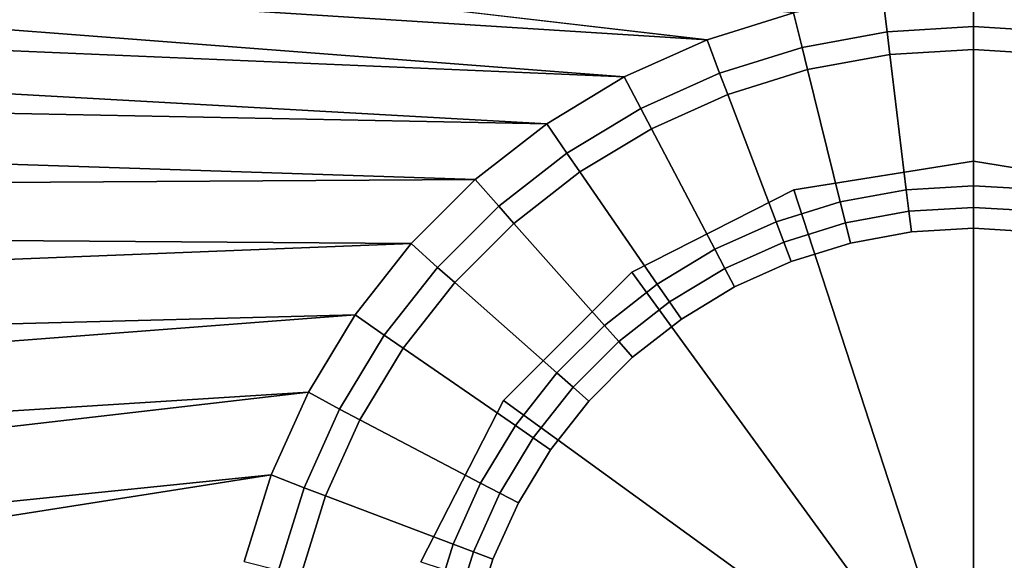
# Model space of a CAD drawing. Extents: x 0 to 1.55, y -0.75 to 0.
# Tile 36 of 77: x 0.7257 to 0.7766, y -0.2538 to -0.2259. Entities that reach past the tile are written whole.
import ezdxf

# ---------------------------------------------------------------- set-up
doc = ezdxf.new("R2010")
doc.units = 0
for name, color, linetype in [('L1_BECKEN_AUSSEN_0', 7, 'CONTINUOUS'), ('L2_BECKEN_INNEN_0', 7, 'CONTINUOUS'), ('L3_DRAIN_004_D60', 7, 'CONTINUOUS')]:
    doc.layers.add(name, color=color, linetype=linetype)

msp = doc.modelspace()

# ---------------------------------------------------------------- linework, layer by layer
at = {"layer": 'L1_BECKEN_AUSSEN_0', "color": 153}
for points, invisible_edges in [([(0.775, -0.375, 0.126787), (0.627239, -0.201597, 0.126787), (0.67071, -0.199905, 0.126787), (0.775, -0.375, 0.126787)], 13), ([(0.775, -0.375, 0.126787), (0.67071, -0.199905, 0.126787), (0.775, -0.199905, 0.126787), (0.775, -0.375, 0.126787)], 9), ([(0.87929, -0.199905, 0.126787), (0.775, -0.375, 0.126787), (0.775, -0.199905, 0.126787), (0.87929, -0.199905, 0.126787)], 9), ([(0.775, -0.375, 0.126787), (0.87929, -0.199905, 0.126787), (1.157053, -0.375, 0.126787), (0.775, -0.375, 0.126787)], 11), ([(0.775, -0.375, 0.126787), (0.579544, -0.205736, 0.126787), (0.627239, -0.201597, 0.126787), (0.775, -0.375, 0.126787)], 13), ([(0.775, -0.375, 0.126787), (0.545637, -0.21037, 0.126787), (0.579544, -0.205736, 0.126787), (0.775, -0.375, 0.126787)], 13), ([(0.775, -0.375, 0.126787), (0.513464, -0.217444, 0.126787), (0.545637, -0.21037, 0.126787), (0.775, -0.375, 0.126787)], 13), ([(0.775, -0.375, 0.126787), (0.483827, -0.227127, 0.126787), (0.513464, -0.217444, 0.126787), (0.775, -0.375, 0.126787)], 13), ([(0.775, -0.375, 0.126787), (0.456295, -0.240714, 0.126787), (0.483827, -0.227127, 0.126787), (0.775, -0.375, 0.126787)], 13), ([(0.775, -0.375, 0.126787), (0.433114, -0.257268, 0.126787), (0.456295, -0.240714, 0.126787), (0.775, -0.375, 0.126787)], 13)]:
    msp.add_3dface(points, dxfattribs=dict(at, invisible_edges=invisible_edges))
at = {"layer": 'L2_BECKEN_INNEN_0', "color": 8}
for points, invisible_edges in [([(0.761226, -0.226897, 0.157419), (0.635737, -0.212259, 0.157097), (0.590813, -0.216106, 0.157134), (0.761226, -0.226897, 0.157419)], 8), ([(0.765704, -0.225503, 0.157419), (0.635737, -0.212259, 0.157097), (0.761226, -0.226897, 0.157419), (0.765704, -0.225503, 0.157419)], 8), ([(0.756948, -0.228819, 0.157419), (0.590813, -0.216106, 0.157134), (0.558894, -0.220411, 0.157179), (0.756948, -0.228819, 0.157419)], 8), ([(0.761226, -0.226897, 0.157419), (0.590813, -0.216106, 0.157134), (0.756948, -0.228819, 0.157419), (0.761226, -0.226897, 0.157419)], 8), ([(0.752934, -0.231243, 0.157419), (0.558894, -0.220411, 0.157179), (0.528689, -0.226875, 0.157263), (0.752934, -0.231243, 0.157419)], 8), ([(0.756948, -0.228819, 0.157419), (0.558894, -0.220411, 0.157179), (0.752934, -0.231243, 0.157419), (0.756948, -0.228819, 0.157419)], 8), ([(0.770538, -0.22649, 0.157419), (0.775, -0.224376, 0.157419), (0.770318, -0.224659, 0.157419), (0.770538, -0.22649, 0.157419)], 9), ([(0.775, -0.224376, 0.157419), (0.770538, -0.22649, 0.157419), (0.775, -0.22622, 0.157419), (0.775, -0.224376, 0.157419)], 9), ([(0.779462, -0.22649, 0.157419), (0.775, -0.224376, 0.157419), (0.775, -0.22622, 0.157419), (0.779462, -0.22649, 0.157419)], 9), ([(0.775, -0.224376, 0.157419), (0.779462, -0.22649, 0.157419), (0.779682, -0.224659, 0.157419), (0.775, -0.224376, 0.157419)], 9), ([(0.766141, -0.227295, 0.157419), (0.770318, -0.224659, 0.157419), (0.765704, -0.225503, 0.157419), (0.766141, -0.227295, 0.157419)], 9), ([(0.770318, -0.224659, 0.157419), (0.766141, -0.227295, 0.157419), (0.770538, -0.22649, 0.157419), (0.770318, -0.224659, 0.157419)], 9), ([(0.761873, -0.228623, 0.157419), (0.765704, -0.225503, 0.157419), (0.761226, -0.226897, 0.157419), (0.761873, -0.228623, 0.157419)], 9), ([(0.765704, -0.225503, 0.157419), (0.761873, -0.228623, 0.157419), (0.766141, -0.227295, 0.157419), (0.765704, -0.225503, 0.157419)], 9), ([(0.766425, -0.228444, 0.156912), (0.770538, -0.22649, 0.157419), (0.766141, -0.227295, 0.157419), (0.766425, -0.228444, 0.156912)], 9), ([(0.770538, -0.22649, 0.157419), (0.766425, -0.228444, 0.156912), (0.770681, -0.227665, 0.156912), (0.770538, -0.22649, 0.157419)], 9), ([(0.770681, -0.227665, 0.156912), (0.775, -0.22622, 0.157419), (0.770538, -0.22649, 0.157419), (0.770681, -0.227665, 0.156912)], 9), ([(0.775, -0.22622, 0.157419), (0.770681, -0.227665, 0.156912), (0.775, -0.227404, 0.156912), (0.775, -0.22622, 0.157419)], 9), ([(0.779319, -0.227665, 0.156912), (0.775, -0.22622, 0.157419), (0.775, -0.227404, 0.156912), (0.779319, -0.227665, 0.156912)], 9), ([(0.775, -0.22622, 0.157419), (0.779319, -0.227665, 0.156912), (0.779462, -0.22649, 0.157419), (0.775, -0.22622, 0.157419)], 9), ([(0.749242, -0.234131, 0.157419), (0.528689, -0.226875, 0.157263), (0.500906, -0.235721, 0.157357), (0.749242, -0.234131, 0.157419)], 8), ([(0.752934, -0.231243, 0.157419), (0.528689, -0.226875, 0.157263), (0.749242, -0.234131, 0.157419), (0.752934, -0.231243, 0.157419)], 8), ([(0.757797, -0.230455, 0.157419), (0.761226, -0.226897, 0.157419), (0.756948, -0.228819, 0.157419), (0.757797, -0.230455, 0.157419)], 9), ([(0.761226, -0.226897, 0.157419), (0.757797, -0.230455, 0.157419), (0.761873, -0.228623, 0.157419), (0.761226, -0.226897, 0.157419)], 9), ([(0.762294, -0.22973, 0.156912), (0.766141, -0.227295, 0.157419), (0.761873, -0.228623, 0.157419), (0.762294, -0.22973, 0.156912)], 9), ([(0.766141, -0.227295, 0.157419), (0.762294, -0.22973, 0.156912), (0.766425, -0.228444, 0.156912), (0.766141, -0.227295, 0.157419)], 9), ([(0.771531, -0.234659, 0.153895), (0.775, -0.227404, 0.156912), (0.770681, -0.227665, 0.156912), (0.771531, -0.234659, 0.153895)], 9), ([(0.775, -0.227404, 0.156912), (0.771531, -0.234659, 0.153895), (0.775, -0.234449, 0.153895), (0.775, -0.227404, 0.156912)], 9), ([(0.778469, -0.234659, 0.153895), (0.775, -0.227404, 0.156912), (0.775, -0.234449, 0.153895), (0.778469, -0.234659, 0.153895)], 9), ([(0.775, -0.227404, 0.156912), (0.778469, -0.234659, 0.153895), (0.779319, -0.227665, 0.156912), (0.775, -0.227404, 0.156912)], 9), ([(0.768113, -0.235285, 0.153895), (0.770681, -0.227665, 0.156912), (0.766425, -0.228444, 0.156912), (0.768113, -0.235285, 0.153895)], 9), ([(0.770681, -0.227665, 0.156912), (0.768113, -0.235285, 0.153895), (0.771531, -0.234659, 0.153895), (0.770681, -0.227665, 0.156912)], 9), ([(0.758348, -0.231503, 0.156912), (0.761873, -0.228623, 0.157419), (0.757797, -0.230455, 0.157419), (0.758348, -0.231503, 0.156912)], 9), ([(0.761873, -0.228623, 0.157419), (0.758348, -0.231503, 0.156912), (0.762294, -0.22973, 0.156912), (0.761873, -0.228623, 0.157419)], 9), ([(0.764795, -0.236317, 0.153895), (0.766425, -0.228444, 0.156912), (0.762294, -0.22973, 0.156912), (0.764795, -0.236317, 0.153895)], 9), ([(0.766425, -0.228444, 0.156912), (0.764795, -0.236317, 0.153895), (0.768113, -0.235285, 0.153895), (0.766425, -0.228444, 0.156912)], 9), ([(0.753971, -0.232764, 0.157419), (0.756948, -0.228819, 0.157419), (0.752934, -0.231243, 0.157419), (0.753971, -0.232764, 0.157419)], 9), ([(0.756948, -0.228819, 0.157419), (0.753971, -0.232764, 0.157419), (0.757797, -0.230455, 0.157419), (0.756948, -0.228819, 0.157419)], 9), ([(0.761626, -0.237741, 0.153895), (0.762294, -0.22973, 0.156912), (0.758348, -0.231503, 0.156912), (0.761626, -0.237741, 0.153895)], 9), ([(0.762294, -0.22973, 0.156912), (0.761626, -0.237741, 0.153895), (0.764795, -0.236317, 0.153895), (0.762294, -0.22973, 0.156912)], 9), ([(0.754645, -0.233739, 0.156912), (0.757797, -0.230455, 0.157419), (0.753971, -0.232764, 0.157419), (0.754645, -0.233739, 0.156912)], 9), ([(0.757797, -0.230455, 0.157419), (0.754645, -0.233739, 0.156912), (0.758348, -0.231503, 0.156912), (0.757797, -0.230455, 0.157419)], 9), ([(0.750452, -0.235517, 0.157419), (0.752934, -0.231243, 0.157419), (0.749242, -0.234131, 0.157419), (0.750452, -0.235517, 0.157419)], 9), ([(0.752934, -0.231243, 0.157419), (0.750452, -0.235517, 0.157419), (0.753971, -0.232764, 0.157419), (0.752934, -0.231243, 0.157419)], 9), ([(0.758652, -0.239537, 0.153895), (0.758348, -0.231503, 0.156912), (0.754645, -0.233739, 0.156912), (0.758652, -0.239537, 0.153895)], 9), ([(0.758348, -0.231503, 0.156912), (0.758652, -0.239537, 0.153895), (0.761626, -0.237741, 0.153895), (0.758348, -0.231503, 0.156912)], 9), ([(0.751239, -0.236404, 0.156912), (0.753971, -0.232764, 0.157419), (0.750452, -0.235517, 0.157419), (0.751239, -0.236404, 0.156912)], 9), ([(0.753971, -0.232764, 0.157419), (0.751239, -0.236404, 0.156912), (0.754645, -0.233739, 0.156912), (0.753971, -0.232764, 0.157419)], 9), ([(0.755917, -0.241677, 0.153895), (0.754645, -0.233739, 0.156912), (0.751239, -0.236404, 0.156912), (0.755917, -0.241677, 0.153895)], 9), ([(0.754645, -0.233739, 0.156912), (0.755917, -0.241677, 0.153895), (0.758652, -0.239537, 0.153895), (0.754645, -0.233739, 0.156912)], 9), ([(0.749242, -0.234131, 0.157419), (0.500906, -0.235721, 0.157357), (0.745925, -0.237444, 0.157419), (0.749242, -0.234131, 0.157419)], 8), ([(0.747291, -0.238674, 0.157419), (0.749242, -0.234131, 0.157419), (0.745925, -0.237444, 0.157419), (0.747291, -0.238674, 0.157419)], 9), ([(0.749242, -0.234131, 0.157419), (0.747291, -0.238674, 0.157419), (0.750452, -0.235517, 0.157419), (0.749242, -0.234131, 0.157419)], 9), ([(0.768382, -0.236373, 0.153415), (0.771531, -0.234659, 0.153895), (0.768113, -0.235285, 0.153895), (0.768382, -0.236373, 0.153415)], 9), ([(0.771531, -0.234659, 0.153895), (0.768382, -0.236373, 0.153415), (0.771666, -0.235772, 0.153415), (0.771531, -0.234659, 0.153895)], 9), ([(0.771666, -0.235772, 0.153415), (0.775, -0.234449, 0.153895), (0.771531, -0.234659, 0.153895), (0.771666, -0.235772, 0.153415)], 9), ([(0.775, -0.234449, 0.153895), (0.771666, -0.235772, 0.153415), (0.775, -0.23557, 0.153415), (0.775, -0.234449, 0.153895)], 9), ([(0.778333, -0.235772, 0.153415), (0.775, -0.234449, 0.153895), (0.775, -0.23557, 0.153415), (0.778333, -0.235772, 0.153415)], 9), ([(0.775, -0.234449, 0.153895), (0.778333, -0.235772, 0.153415), (0.778469, -0.234659, 0.153895), (0.775, -0.234449, 0.153895)], 9), ([(0.745925, -0.237444, 0.157419), (0.500906, -0.235721, 0.157357), (0.475112, -0.248089, 0.157475), (0.745925, -0.237444, 0.157419)], 8), ([(0.748179, -0.239459, 0.156912), (0.750452, -0.235517, 0.157419), (0.747291, -0.238674, 0.157419), (0.748179, -0.239459, 0.156912)], 9), ([(0.750452, -0.235517, 0.157419), (0.748179, -0.239459, 0.156912), (0.751239, -0.236404, 0.156912), (0.750452, -0.235517, 0.157419)], 9), ([(0.765193, -0.237365, 0.153415), (0.768113, -0.235285, 0.153895), (0.764795, -0.236317, 0.153895), (0.765193, -0.237365, 0.153415)], 9), ([(0.768113, -0.235285, 0.153895), (0.765193, -0.237365, 0.153415), (0.768382, -0.236373, 0.153415), (0.768113, -0.235285, 0.153895)], 9), ([(0.768641, -0.237422, 0.153415), (0.771666, -0.235772, 0.153415), (0.768382, -0.236373, 0.153415), (0.768641, -0.237422, 0.153415)], 9), ([(0.771666, -0.235772, 0.153415), (0.768641, -0.237422, 0.153415), (0.771797, -0.236845, 0.153415), (0.771666, -0.235772, 0.153415)], 9), ([(0.771797, -0.236845, 0.153415), (0.775, -0.23557, 0.153415), (0.771666, -0.235772, 0.153415), (0.771797, -0.236845, 0.153415)], 9), ([(0.775, -0.23557, 0.153415), (0.771797, -0.236845, 0.153415), (0.775, -0.236651, 0.153415), (0.775, -0.23557, 0.153415)], 9), ([(0.778203, -0.236845, 0.153415), (0.775, -0.23557, 0.153415), (0.775, -0.236651, 0.153415), (0.778203, -0.236845, 0.153415)], 9), ([(0.775, -0.23557, 0.153415), (0.778203, -0.236845, 0.153415), (0.778333, -0.235772, 0.153415), (0.775, -0.23557, 0.153415)], 9), ([(0.753459, -0.244131, 0.153895), (0.751239, -0.236404, 0.156912), (0.748179, -0.239459, 0.156912), (0.753459, -0.244131, 0.153895)], 9), ([(0.751239, -0.236404, 0.156912), (0.753459, -0.244131, 0.153895), (0.755917, -0.241677, 0.153895), (0.751239, -0.236404, 0.156912)], 9), ([(0.762148, -0.238734, 0.153415), (0.764795, -0.236317, 0.153895), (0.761626, -0.237741, 0.153895), (0.762148, -0.238734, 0.153415)], 9), ([(0.764795, -0.236317, 0.153895), (0.762148, -0.238734, 0.153415), (0.765193, -0.237365, 0.153415), (0.764795, -0.236317, 0.153895)], 9), ([(0.765577, -0.238376, 0.153415), (0.768382, -0.236373, 0.153415), (0.765193, -0.237365, 0.153415), (0.765577, -0.238376, 0.153415)], 9), ([(0.768382, -0.236373, 0.153415), (0.765577, -0.238376, 0.153415), (0.768641, -0.237422, 0.153415), (0.768382, -0.236373, 0.153415)], 9), ([(0.771797, -0.236845, 0.153415), (0.775, -0.289726, 0.153415), (0.775, -0.236651, 0.153415), (0.771797, -0.236845, 0.153415)], 11), ([(0.775, -0.236651, 0.153415), (0.775, -0.289726, 0.153415), (0.778203, -0.236845, 0.153415), (0.775, -0.236651, 0.153415)], 11), ([(0.768641, -0.237422, 0.153415), (0.771797, -0.289532, 0.153415), (0.771797, -0.236845, 0.153415), (0.768641, -0.237422, 0.153415)], 11), ([(0.771797, -0.236845, 0.153415), (0.771797, -0.289532, 0.153415), (0.775, -0.289726, 0.153415), (0.771797, -0.236845, 0.153415)], 13), ([(0.778203, -0.236845, 0.153415), (0.775, -0.289726, 0.153415), (0.778203, -0.289532, 0.153415), (0.778203, -0.236845, 0.153415)], 13), ([(0.745925, -0.237444, 0.157419), (0.475112, -0.248089, 0.157475), (0.743032, -0.241131, 0.157419), (0.745925, -0.237444, 0.157419)], 8), ([(0.744535, -0.242188, 0.157419), (0.745925, -0.237444, 0.157419), (0.743032, -0.241131, 0.157419), (0.744535, -0.242188, 0.157419)], 9), ([(0.745925, -0.237444, 0.157419), (0.744535, -0.242188, 0.157419), (0.747291, -0.238674, 0.157419), (0.745925, -0.237444, 0.157419)], 9), ([(0.75929, -0.240459, 0.153415), (0.761626, -0.237741, 0.153895), (0.758652, -0.239537, 0.153895), (0.75929, -0.240459, 0.153415)], 9), ([(0.761626, -0.237741, 0.153895), (0.75929, -0.240459, 0.153415), (0.762148, -0.238734, 0.153415), (0.761626, -0.237741, 0.153895)], 9), ([(0.762651, -0.239691, 0.153415), (0.765193, -0.237365, 0.153415), (0.762148, -0.238734, 0.153415), (0.762651, -0.239691, 0.153415)], 9), ([(0.765193, -0.237365, 0.153415), (0.762651, -0.239691, 0.153415), (0.765577, -0.238376, 0.153415), (0.765193, -0.237365, 0.153415)], 9), ([(0.765577, -0.238376, 0.153415), (0.768641, -0.288954, 0.153415), (0.768641, -0.237422, 0.153415), (0.765577, -0.238376, 0.153415)], 11), ([(0.768641, -0.237422, 0.153415), (0.768641, -0.288954, 0.153415), (0.771797, -0.289532, 0.153415), (0.768641, -0.237422, 0.153415)], 13), ([(0.74551, -0.242861, 0.156912), (0.747291, -0.238674, 0.157419), (0.744535, -0.242188, 0.157419), (0.74551, -0.242861, 0.156912)], 9), ([(0.747291, -0.238674, 0.157419), (0.74551, -0.242861, 0.156912), (0.748179, -0.239459, 0.156912), (0.747291, -0.238674, 0.157419)], 9), ([(0.759905, -0.241349, 0.153415), (0.762148, -0.238734, 0.153415), (0.75929, -0.240459, 0.153415), (0.759905, -0.241349, 0.153415)], 9), ([(0.762148, -0.238734, 0.153415), (0.759905, -0.241349, 0.153415), (0.762651, -0.239691, 0.153415), (0.762148, -0.238734, 0.153415)], 9), ([(0.762651, -0.239691, 0.153415), (0.765577, -0.288001, 0.153415), (0.765577, -0.238376, 0.153415), (0.762651, -0.239691, 0.153415)], 11), ([(0.765577, -0.238376, 0.153415), (0.765577, -0.288001, 0.153415), (0.768641, -0.288954, 0.153415), (0.765577, -0.238376, 0.153415)], 13), ([(0.751316, -0.246863, 0.153895), (0.748179, -0.239459, 0.156912), (0.74551, -0.242861, 0.156912), (0.751316, -0.246863, 0.153895)], 9), ([(0.748179, -0.239459, 0.156912), (0.751316, -0.246863, 0.153895), (0.753459, -0.244131, 0.153895), (0.748179, -0.239459, 0.156912)], 9), ([(0.756661, -0.242516, 0.153415), (0.758652, -0.239537, 0.153895), (0.755917, -0.241677, 0.153895), (0.756661, -0.242516, 0.153415)], 9), ([(0.758652, -0.239537, 0.153895), (0.756661, -0.242516, 0.153415), (0.75929, -0.240459, 0.153415), (0.758652, -0.239537, 0.153895)], 9), ([(0.759905, -0.241349, 0.153415), (0.762651, -0.286686, 0.153415), (0.762651, -0.239691, 0.153415), (0.759905, -0.241349, 0.153415)], 11), ([(0.762651, -0.239691, 0.153415), (0.762651, -0.286686, 0.153415), (0.765577, -0.288001, 0.153415), (0.762651, -0.239691, 0.153415)], 13), ([(0.757379, -0.243325, 0.153415), (0.75929, -0.240459, 0.153415), (0.756661, -0.242516, 0.153415), (0.757379, -0.243325, 0.153415)], 9), ([(0.75929, -0.240459, 0.153415), (0.757379, -0.243325, 0.153415), (0.759905, -0.241349, 0.153415), (0.75929, -0.240459, 0.153415)], 9), ([(0.743032, -0.241131, 0.157419), (0.475112, -0.248089, 0.157475), (0.453356, -0.263255, 0.157574), (0.743032, -0.241131, 0.157419)], 8), ([(0.743032, -0.241131, 0.157419), (0.453356, -0.263255, 0.157574), (0.740606, -0.24514, 0.157419), (0.743032, -0.241131, 0.157419)], 8), ([(0.742222, -0.246008, 0.157419), (0.743032, -0.241131, 0.157419), (0.740606, -0.24514, 0.157419), (0.742222, -0.246008, 0.157419)], 9), ([(0.743032, -0.241131, 0.157419), (0.742222, -0.246008, 0.157419), (0.744535, -0.242188, 0.157419), (0.743032, -0.241131, 0.157419)], 9), ([(0.757379, -0.243325, 0.153415), (0.757379, -0.283052, 0.153415), (0.759905, -0.241349, 0.153415), (0.757379, -0.243325, 0.153415)], 11), ([(0.759905, -0.241349, 0.153415), (0.757379, -0.283052, 0.153415), (0.759905, -0.285028, 0.153415), (0.759905, -0.241349, 0.153415)], 13), ([(0.759905, -0.241349, 0.153415), (0.759905, -0.285028, 0.153415), (0.762651, -0.286686, 0.153415), (0.759905, -0.241349, 0.153415)], 13), ([(0.7543, -0.244874, 0.153415), (0.755917, -0.241677, 0.153895), (0.753459, -0.244131, 0.153895), (0.7543, -0.244874, 0.153415)], 9), ([(0.755917, -0.241677, 0.153895), (0.7543, -0.244874, 0.153415), (0.756661, -0.242516, 0.153415), (0.755917, -0.241677, 0.153895)], 9), ([(0.743272, -0.246559, 0.156912), (0.744535, -0.242188, 0.157419), (0.742222, -0.246008, 0.157419), (0.743272, -0.246559, 0.156912)], 9), ([(0.744535, -0.242188, 0.157419), (0.743272, -0.246559, 0.156912), (0.74551, -0.242861, 0.156912), (0.744535, -0.242188, 0.157419)], 9), ([(0.749518, -0.249833, 0.153895), (0.74551, -0.242861, 0.156912), (0.743272, -0.246559, 0.156912), (0.749518, -0.249833, 0.153895)], 9), ([(0.74551, -0.242861, 0.156912), (0.749518, -0.249833, 0.153895), (0.751316, -0.246863, 0.153895), (0.74551, -0.242861, 0.156912)], 9), ([(0.75511, -0.245591, 0.153415), (0.756661, -0.242516, 0.153415), (0.7543, -0.244874, 0.153415), (0.75511, -0.245591, 0.153415)], 9), ([(0.756661, -0.242516, 0.153415), (0.75511, -0.245591, 0.153415), (0.757379, -0.243325, 0.153415), (0.756661, -0.242516, 0.153415)], 9), ([(0.75511, -0.245591, 0.153415), (0.757379, -0.283052, 0.153415), (0.757379, -0.243325, 0.153415), (0.75511, -0.245591, 0.153415)], 11), ([(0.75224, -0.2475, 0.153415), (0.753459, -0.244131, 0.153895), (0.751316, -0.246863, 0.153895), (0.75224, -0.2475, 0.153415)], 9), ([(0.753459, -0.244131, 0.153895), (0.75224, -0.2475, 0.153415), (0.7543, -0.244874, 0.153415), (0.753459, -0.244131, 0.153895)], 9), ([(0.753131, -0.248113, 0.153415), (0.7543, -0.244874, 0.153415), (0.75224, -0.2475, 0.153415), (0.753131, -0.248113, 0.153415)], 9), ([(0.7543, -0.244874, 0.153415), (0.753131, -0.248113, 0.153415), (0.75511, -0.245591, 0.153415), (0.7543, -0.244874, 0.153415)], 9), ([(0.740606, -0.24514, 0.157419), (0.453356, -0.263255, 0.157574), (0.436659, -0.280243, 0.157646), (0.740606, -0.24514, 0.157419)], 8), ([(0.740606, -0.24514, 0.157419), (0.436659, -0.280243, 0.157646), (0.73868, -0.249412, 0.157419), (0.740606, -0.24514, 0.157419)], 8), ([(0.740387, -0.250079, 0.157419), (0.740606, -0.24514, 0.157419), (0.73868, -0.249412, 0.157419), (0.740387, -0.250079, 0.157419)], 9), ([(0.740606, -0.24514, 0.157419), (0.740387, -0.250079, 0.157419), (0.742222, -0.246008, 0.157419), (0.740606, -0.24514, 0.157419)], 9), ([(0.753131, -0.248113, 0.153415), (0.75511, -0.280786, 0.153415), (0.75511, -0.245591, 0.153415), (0.753131, -0.248113, 0.153415)], 11), ([(0.75511, -0.245591, 0.153415), (0.75511, -0.280786, 0.153415), (0.757379, -0.283052, 0.153415), (0.75511, -0.245591, 0.153415)], 13), ([(0.741496, -0.250499, 0.156912), (0.742222, -0.246008, 0.157419), (0.740387, -0.250079, 0.157419), (0.741496, -0.250499, 0.156912)], 9), ([(0.742222, -0.246008, 0.157419), (0.741496, -0.250499, 0.156912), (0.743272, -0.246559, 0.156912), (0.742222, -0.246008, 0.157419)], 9), ([(0.748092, -0.252997, 0.153895), (0.743272, -0.246559, 0.156912), (0.741496, -0.250499, 0.156912), (0.748092, -0.252997, 0.153895)], 9), ([(0.743272, -0.246559, 0.156912), (0.748092, -0.252997, 0.153895), (0.749518, -0.249833, 0.153895), (0.743272, -0.246559, 0.156912)], 9), ([(0.750512, -0.250354, 0.153415), (0.751316, -0.246863, 0.153895), (0.749518, -0.249833, 0.153895), (0.750512, -0.250354, 0.153415)], 9), ([(0.751316, -0.246863, 0.153895), (0.750512, -0.250354, 0.153415), (0.75224, -0.2475, 0.153415), (0.751316, -0.246863, 0.153895)], 9), ([(0.751471, -0.250856, 0.153415), (0.75224, -0.2475, 0.153415), (0.750512, -0.250354, 0.153415), (0.751471, -0.250856, 0.153415)], 9), ([(0.75224, -0.2475, 0.153415), (0.751471, -0.250856, 0.153415), (0.753131, -0.248113, 0.153415), (0.75224, -0.2475, 0.153415)], 9), ([(0.751471, -0.250856, 0.153415), (0.753131, -0.278263, 0.153415), (0.753131, -0.248113, 0.153415), (0.751471, -0.250856, 0.153415)], 11), ([(0.753131, -0.248113, 0.153415), (0.753131, -0.278263, 0.153415), (0.75511, -0.280786, 0.153415), (0.753131, -0.248113, 0.153415)], 13), ([(0.73868, -0.249412, 0.157419), (0.436659, -0.280243, 0.157646), (0.426104, -0.298619, 0.157718), (0.73868, -0.249412, 0.157419)], 8), ([(0.426104, -0.298619, 0.157718), (0.737285, -0.253884, 0.157419), (0.73868, -0.249412, 0.157419), (0.426104, -0.298619, 0.157718)], 9), ([(0.739057, -0.254341, 0.157419), (0.73868, -0.249412, 0.157419), (0.737285, -0.253884, 0.157419), (0.739057, -0.254341, 0.157419)], 9), ([(0.73868, -0.249412, 0.157419), (0.739057, -0.254341, 0.157419), (0.740387, -0.250079, 0.157419), (0.73868, -0.249412, 0.157419)], 9), ([(0.749142, -0.253395, 0.153415), (0.749518, -0.249833, 0.153895), (0.748092, -0.252997, 0.153895), (0.749142, -0.253395, 0.153415)], 9), ([(0.749518, -0.249833, 0.153895), (0.749142, -0.253395, 0.153415), (0.750512, -0.250354, 0.153415), (0.749518, -0.249833, 0.153895)], 9), ([(0.740209, -0.254625, 0.156912), (0.740387, -0.250079, 0.157419), (0.739057, -0.254341, 0.157419), (0.740209, -0.254625, 0.156912)], 9), ([(0.740387, -0.250079, 0.157419), (0.740209, -0.254625, 0.156912), (0.741496, -0.250499, 0.156912), (0.740387, -0.250079, 0.157419)], 9), ([(0.747058, -0.256311, 0.153895), (0.741496, -0.250499, 0.156912), (0.740209, -0.254625, 0.156912), (0.747058, -0.256311, 0.153895)], 9), ([(0.741496, -0.250499, 0.156912), (0.747058, -0.256311, 0.153895), (0.748092, -0.252997, 0.153895), (0.741496, -0.250499, 0.156912)], 9), ([(0.750154, -0.253778, 0.153415), (0.750512, -0.250354, 0.153415), (0.749142, -0.253395, 0.153415), (0.750154, -0.253778, 0.153415)], 9), ([(0.750512, -0.250354, 0.153415), (0.750154, -0.253778, 0.153415), (0.751471, -0.250856, 0.153415), (0.750512, -0.250354, 0.153415)], 9), ([(0.750154, -0.253778, 0.153415), (0.751471, -0.275521, 0.153415), (0.751471, -0.250856, 0.153415), (0.750154, -0.253778, 0.153415)], 11), ([(0.751471, -0.250856, 0.153415), (0.751471, -0.275521, 0.153415), (0.753131, -0.278263, 0.153415), (0.751471, -0.250856, 0.153415)], 13), ([(0.748148, -0.256579, 0.153415), (0.748092, -0.252997, 0.153895), (0.747058, -0.256311, 0.153895), (0.748148, -0.256579, 0.153415)], 9), ([(0.748092, -0.252997, 0.153895), (0.748148, -0.256579, 0.153415), (0.749142, -0.253395, 0.153415), (0.748092, -0.252997, 0.153895)], 9), ([(0.749199, -0.256838, 0.153415), (0.749142, -0.253395, 0.153415), (0.748148, -0.256579, 0.153415), (0.749199, -0.256838, 0.153415)], 9), ([(0.749142, -0.253395, 0.153415), (0.749199, -0.256838, 0.153415), (0.750154, -0.253778, 0.153415), (0.749142, -0.253395, 0.153415)], 9), ([(0.749199, -0.256838, 0.153415), (0.750154, -0.272599, 0.153415), (0.750154, -0.253778, 0.153415), (0.749199, -0.256838, 0.153415)], 11), ([(0.750154, -0.253778, 0.153415), (0.750154, -0.272599, 0.153415), (0.751471, -0.275521, 0.153415), (0.750154, -0.253778, 0.153415)], 13)]:
    msp.add_3dface(points, dxfattribs=dict(at, invisible_edges=invisible_edges))
at = {"layer": 'L3_DRAIN_004_D60', "color": 8}
for points, invisible_edges in [([(0.775, -0.263188, 0.161602), (0.775, -0.233188, 0.160604), (0.765717, -0.234657, 0.160604), (0.775, -0.263188, 0.161602)], 8), ([(0.765717, -0.234657, 0.160604), (0.775, -0.233188, 0.159605), (0.765717, -0.234657, 0.159605), (0.765717, -0.234657, 0.160604)], 9), ([(0.775, -0.233188, 0.159605), (0.765717, -0.234657, 0.160604), (0.775, -0.233188, 0.160604), (0.775, -0.233188, 0.159605)], 9), ([(0.784283, -0.234657, 0.160604), (0.775, -0.233188, 0.160604), (0.775, -0.263188, 0.161602), (0.784283, -0.234657, 0.160604)], 8), ([(0.775, -0.233188, 0.160604), (0.784283, -0.234657, 0.159605), (0.775, -0.233188, 0.159605), (0.775, -0.233188, 0.160604)], 9), ([(0.784283, -0.234657, 0.159605), (0.775, -0.233188, 0.160604), (0.784283, -0.234657, 0.160604), (0.784283, -0.234657, 0.159605)], 9), ([(0.775, -0.263188, 0.161602), (0.765717, -0.234657, 0.160604), (0.757342, -0.238918, 0.160604), (0.775, -0.263188, 0.161602)], 8), ([(0.757342, -0.238918, 0.160604), (0.765717, -0.234657, 0.159605), (0.757342, -0.238918, 0.159605), (0.757342, -0.238918, 0.160604)], 9), ([(0.765717, -0.234657, 0.159605), (0.757342, -0.238918, 0.160604), (0.765717, -0.234657, 0.160604), (0.765717, -0.234657, 0.159605)], 9), ([(0.792658, -0.238918, 0.160604), (0.784283, -0.234657, 0.160604), (0.775, -0.263188, 0.161602), (0.792658, -0.238918, 0.160604)], 8), ([(0.775, -0.263188, 0.161602), (0.757342, -0.238918, 0.160604), (0.750697, -0.245555, 0.160604), (0.775, -0.263188, 0.161602)], 8), ([(0.750697, -0.245555, 0.160604), (0.757342, -0.238918, 0.159605), (0.750697, -0.245555, 0.159605), (0.750697, -0.245555, 0.160604)], 9), ([(0.757342, -0.238918, 0.159605), (0.750697, -0.245555, 0.160604), (0.757342, -0.238918, 0.160604), (0.757342, -0.238918, 0.159605)], 9), ([(0.799303, -0.245555, 0.160604), (0.792658, -0.238918, 0.160604), (0.775, -0.263188, 0.161602), (0.799303, -0.245555, 0.160604)], 8), ([(0.775, -0.263188, 0.161602), (0.750697, -0.245555, 0.160604), (0.74643, -0.253918, 0.160604), (0.775, -0.263188, 0.161602)], 8), ([(0.750697, -0.245555, 0.160604), (0.74643, -0.253918, 0.159605), (0.74643, -0.253918, 0.160604), (0.750697, -0.245555, 0.160604)], 9), ([(0.74643, -0.253918, 0.159605), (0.750697, -0.245555, 0.160604), (0.750697, -0.245555, 0.159605), (0.74643, -0.253918, 0.159605)], 9), ([(0.80357, -0.253918, 0.160604), (0.799303, -0.245555, 0.160604), (0.775, -0.263188, 0.161602), (0.80357, -0.253918, 0.160604)], 8)]:
    msp.add_3dface(points, dxfattribs=dict(at, invisible_edges=invisible_edges))

doc.saveas('drawing.dxf')
